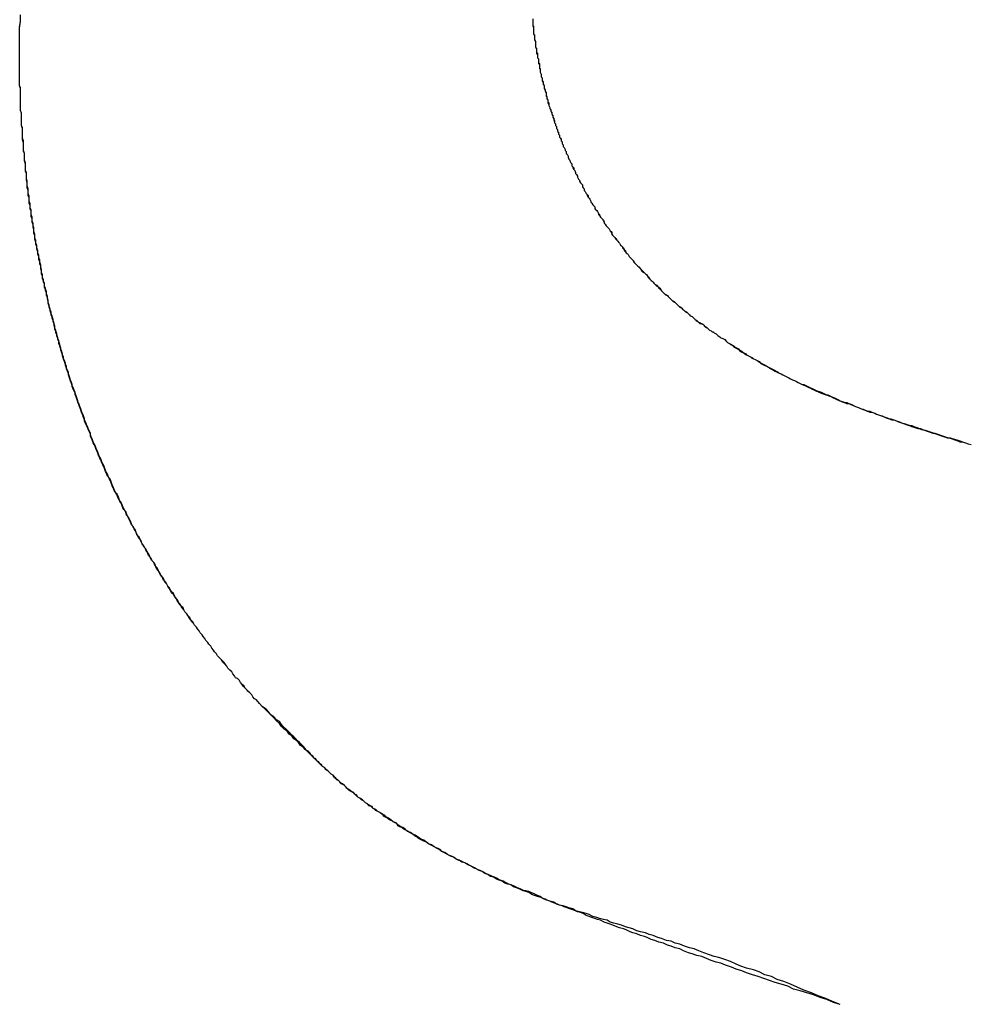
# Model space of a CAD drawing. Extents: x -55 to 3310, y -427 to 1727.
# Tile 9 of 79: x 990.32 to 991.314, y 530.56 to 531.591. Entities that reach past the tile are written whole.
import ezdxf

# ---------------------------------------------------------------- set-up
doc = ezdxf.new("R2010")
doc.units = 0
doc.linetypes.add('DURCHGEHEND', pattern=[0])
doc.layers.add('KF_PASSIO_SUB_15_FRONT', color=7, linetype='DURCHGEHEND')

# ---------------------------------------------------------------- blocks, each defined once
blk = doc.blocks.new('KF_PASSIO_SUB_15_FRONT')
at = {"layer": 'KF_PASSIO_SUB_15_FRONT'}
for points in [[(-239.963, -390.212, 0), (-239.963, -390.205, 0), (-239.963, -390.199, 0), (-239.963, -390.193, 0), (-239.963, -390.186, 0), (-239.963, -390.18, 0), (-239.962, -390.174, 0), (-239.962, -390.167, 0)], [(-239.963, -390.212, 0), (-239.963, -390.205, 0), (-239.963, -390.199, 0), (-239.963, -390.193, 0), (-239.963, -390.187, 0), (-239.963, -390.181, 0), (-239.962, -390.174, 0), (-239.962, -390.168, 0)], [(-239.426, -390.171, 0), (-239.426, -390.173, 0), (-239.426, -390.174, 0), (-239.426, -390.176, 0), (-239.426, -390.178, 0), (-239.425, -390.179, 0), (-239.425, -390.181, 0), (-239.425, -390.182, 0), (-239.425, -390.184, 0), (-239.425, -390.185, 0), (-239.425, -390.187, 0), (-239.424, -390.189, 0), (-239.424, -390.19, 0), (-239.424, -390.192, 0), (-239.424, -390.193, 0), (-239.423, -390.195, 0), (-239.423, -390.196, 0), (-239.423, -390.198, 0), (-239.423, -390.199, 0), (-239.423, -390.201, 0), (-239.422, -390.203, 0), (-239.422, -390.204, 0), (-239.422, -390.206, 0), (-239.421, -390.207, 0), (-239.421, -390.209, 0), (-239.421, -390.21, 0), (-239.421, -390.212, 0), (-239.42, -390.213, 0), (-239.42, -390.215, 0), (-239.42, -390.217, 0), (-239.419, -390.218, 0), (-239.419, -390.22, 0), (-239.419, -390.221, 0), (-239.419, -390.223, 0), (-239.418, -390.224, 0), (-239.418, -390.226, 0), (-239.418, -390.227, 0), (-239.417, -390.229, 0), (-239.417, -390.23, 0), (-239.417, -390.232, 0), (-239.416, -390.233, 0), (-239.416, -390.235, 0), (-239.415, -390.237, 0), (-239.415, -390.238, 0), (-239.415, -390.24, 0), (-239.414, -390.241, 0), (-239.414, -390.243, 0), (-239.414, -390.244, 0), (-239.413, -390.246, 0), (-239.413, -390.247, 0), (-239.412, -390.249, 0), (-239.412, -390.25, 0), (-239.412, -390.252, 0), (-239.411, -390.253, 0), (-239.411, -390.255, 0), (-239.41, -390.256, 0), (-239.41, -390.258, 0), (-239.409, -390.259, 0), (-239.409, -390.261, 0), (-239.409, -390.262, 0), (-239.408, -390.264, 0), (-239.408, -390.265, 0), (-239.407, -390.267, 0), (-239.407, -390.268, 0), (-239.406, -390.27, 0), (-239.406, -390.271, 0), (-239.405, -390.273, 0), (-239.405, -390.274, 0), (-239.404, -390.276, 0), (-239.404, -390.277, 0), (-239.403, -390.279, 0), (-239.403, -390.28, 0), (-239.402, -390.281, 0), (-239.402, -390.283, 0), (-239.401, -390.284, 0), (-239.401, -390.286, 0), (-239.4, -390.287, 0), (-239.4, -390.289, 0), (-239.399, -390.29, 0), (-239.399, -390.292, 0), (-239.398, -390.293, 0), (-239.398, -390.295, 0), (-239.397, -390.296, 0), (-239.396, -390.298, 0), (-239.396, -390.299, 0), (-239.395, -390.3, 0), (-239.395, -390.302, 0), (-239.394, -390.303, 0), (-239.394, -390.305, 0), (-239.393, -390.306, 0), (-239.392, -390.308, 0), (-239.392, -390.309, 0), (-239.391, -390.31, 0), (-239.391, -390.312, 0), (-239.39, -390.313, 0), (-239.389, -390.315, 0), (-239.389, -390.316, 0), (-239.388, -390.318, 0), (-239.387, -390.319, 0), (-239.387, -390.32, 0), (-239.386, -390.322, 0), (-239.385, -390.323, 0), (-239.385, -390.325, 0), (-239.384, -390.326, 0), (-239.383, -390.327, 0), (-239.383, -390.329, 0), (-239.382, -390.33, 0), (-239.381, -390.332, 0), (-239.381, -390.333, 0), (-239.38, -390.334, 0), (-239.379, -390.336, 0), (-239.379, -390.337, 0), (-239.378, -390.339, 0), (-239.377, -390.34, 0), (-239.377, -390.341, 0), (-239.376, -390.343, 0), (-239.375, -390.344, 0), (-239.374, -390.345, 0), (-239.374, -390.347, 0), (-239.373, -390.348, 0), (-239.372, -390.349, 0), (-239.372, -390.351, 0), (-239.371, -390.352, 0), (-239.37, -390.354, 0), (-239.369, -390.355, 0), (-239.369, -390.356, 0), (-239.368, -390.358, 0), (-239.367, -390.359, 0), (-239.366, -390.36, 0), (-239.365, -390.362, 0), (-239.365, -390.363, 0), (-239.364, -390.364, 0), (-239.363, -390.366, 0), (-239.362, -390.367, 0), (-239.361, -390.368, 0), (-239.361, -390.369, 0), (-239.36, -390.371, 0), (-239.359, -390.372, 0), (-239.358, -390.373, 0), (-239.357, -390.375, 0), (-239.357, -390.376, 0), (-239.356, -390.377, 0), (-239.355, -390.379, 0), (-239.354, -390.38, 0), (-239.353, -390.381, 0), (-239.352, -390.382, 0), (-239.351, -390.384, 0), (-239.351, -390.385, 0), (-239.35, -390.386, 0), (-239.349, -390.388, 0), (-239.348, -390.389, 0), (-239.347, -390.39, 0), (-239.346, -390.391, 0), (-239.345, -390.393, 0), (-239.344, -390.394, 0), (-239.344, -390.395, 0), (-239.343, -390.396, 0), (-239.342, -390.398, 0), (-239.341, -390.399, 0), (-239.34, -390.4, 0), (-239.339, -390.401, 0), (-239.338, -390.403, 0), (-239.337, -390.404, 0), (-239.336, -390.405, 0), (-239.335, -390.406, 0), (-239.334, -390.408, 0), (-239.333, -390.409, 0), (-239.332, -390.41, 0), (-239.332, -390.411, 0), (-239.331, -390.412, 0), (-239.33, -390.414, 0), (-239.329, -390.415, 0), (-239.328, -390.416, 0), (-239.327, -390.417, 0), (-239.326, -390.418, 0), (-239.325, -390.42, 0), (-239.324, -390.421, 0), (-239.323, -390.422, 0), (-239.322, -390.423, 0), (-239.321, -390.424, 0), (-239.32, -390.425, 0), (-239.319, -390.427, 0), (-239.318, -390.428, 0), (-239.317, -390.429, 0), (-239.316, -390.43, 0), (-239.315, -390.431, 0), (-239.314, -390.432, 0), (-239.313, -390.433, 0), (-239.312, -390.435, 0), (-239.311, -390.436, 0), (-239.309, -390.437, 0), (-239.308, -390.438, 0), (-239.307, -390.439, 0), (-239.306, -390.44, 0), (-239.305, -390.441, 0), (-239.304, -390.442, 0), (-239.303, -390.444, 0), (-239.302, -390.445, 0), (-239.301, -390.446, 0), (-239.3, -390.447, 0), (-239.299, -390.448, 0), (-239.298, -390.449, 0), (-239.297, -390.45, 0), (-239.296, -390.451, 0), (-239.294, -390.452, 0), (-239.293, -390.453, 0), (-239.292, -390.455, 0), (-239.291, -390.456, 0), (-239.29, -390.457, 0), (-239.289, -390.458, 0), (-239.288, -390.459, 0), (-239.287, -390.46, 0), (-239.285, -390.461, 0), (-239.284, -390.462, 0), (-239.283, -390.463, 0), (-239.282, -390.464, 0), (-239.281, -390.465, 0), (-239.28, -390.466, 0), (-239.279, -390.467, 0), (-239.277, -390.468, 0), (-239.276, -390.469, 0), (-239.275, -390.47, 0), (-239.274, -390.471, 0), (-239.273, -390.472, 0), (-239.272, -390.473, 0), (-239.27, -390.474, 0), (-239.269, -390.475, 0), (-239.268, -390.476, 0), (-239.267, -390.477, 0), (-239.266, -390.478, 0), (-239.264, -390.479, 0), (-239.263, -390.48, 0), (-239.262, -390.481, 0), (-239.261, -390.482, 0), (-239.259, -390.483, 0), (-239.258, -390.484, 0), (-239.257, -390.485, 0), (-239.256, -390.486, 0), (-239.255, -390.487, 0), (-239.253, -390.488, 0), (-239.252, -390.489, 0), (-239.251, -390.489, 0), (-239.25, -390.49, 0), (-239.248, -390.491, 0), (-239.247, -390.492, 0), (-239.246, -390.493, 0), (-239.245, -390.494, 0), (-239.243, -390.495, 0), (-239.242, -390.496, 0), (-239.241, -390.497, 0), (-239.239, -390.498, 0), (-239.238, -390.499, 0), (-239.237, -390.499, 0), (-239.236, -390.5, 0), (-239.234, -390.501, 0), (-239.233, -390.502, 0), (-239.232, -390.503, 0), (-239.23, -390.504, 0)], [(-239.426, -390.171, 0), (-239.426, -390.173, 0), (-239.426, -390.174, 0), (-239.426, -390.176, 0), (-239.426, -390.177, 0), (-239.426, -390.179, 0), (-239.425, -390.18, 0), (-239.425, -390.182, 0), (-239.425, -390.184, 0), (-239.425, -390.185, 0), (-239.425, -390.187, 0), (-239.424, -390.188, 0), (-239.424, -390.19, 0), (-239.424, -390.191, 0), (-239.424, -390.193, 0), (-239.423, -390.195, 0), (-239.423, -390.196, 0), (-239.423, -390.198, 0), (-239.423, -390.199, 0), (-239.423, -390.201, 0), (-239.422, -390.202, 0), (-239.422, -390.204, 0), (-239.422, -390.205, 0), (-239.422, -390.207, 0), (-239.421, -390.209, 0), (-239.421, -390.21, 0), (-239.421, -390.212, 0), (-239.42, -390.213, 0), (-239.42, -390.215, 0), (-239.42, -390.216, 0), (-239.42, -390.218, 0), (-239.419, -390.219, 0), (-239.419, -390.221, 0), (-239.419, -390.222, 0), (-239.418, -390.224, 0), (-239.418, -390.226, 0), (-239.418, -390.227, 0), (-239.417, -390.229, 0), (-239.417, -390.23, 0), (-239.417, -390.232, 0), (-239.416, -390.233, 0), (-239.416, -390.235, 0), (-239.416, -390.236, 0), (-239.415, -390.238, 0), (-239.415, -390.239, 0), (-239.414, -390.241, 0), (-239.414, -390.242, 0), (-239.414, -390.244, 0), (-239.413, -390.245, 0), (-239.413, -390.247, 0), (-239.412, -390.248, 0), (-239.412, -390.25, 0), (-239.412, -390.251, 0), (-239.411, -390.253, 0), (-239.411, -390.254, 0), (-239.41, -390.256, 0), (-239.41, -390.258, 0), (-239.41, -390.259, 0), (-239.409, -390.261, 0), (-239.409, -390.262, 0), (-239.408, -390.264, 0), (-239.408, -390.265, 0), (-239.407, -390.266, 0), (-239.407, -390.268, 0), (-239.406, -390.269, 0), (-239.406, -390.271, 0), (-239.405, -390.272, 0), (-239.405, -390.274, 0), (-239.404, -390.275, 0), (-239.404, -390.277, 0), (-239.403, -390.278, 0), (-239.403, -390.28, 0), (-239.402, -390.281, 0), (-239.402, -390.283, 0), (-239.401, -390.284, 0), (-239.401, -390.286, 0), (-239.4, -390.287, 0), (-239.4, -390.289, 0), (-239.399, -390.29, 0), (-239.399, -390.292, 0), (-239.398, -390.293, 0), (-239.398, -390.295, 0), (-239.397, -390.296, 0), (-239.396, -390.297, 0), (-239.396, -390.299, 0), (-239.395, -390.3, 0), (-239.395, -390.302, 0), (-239.394, -390.303, 0), (-239.394, -390.305, 0), (-239.393, -390.306, 0), (-239.392, -390.308, 0), (-239.392, -390.309, 0), (-239.391, -390.31, 0), (-239.391, -390.312, 0), (-239.39, -390.313, 0), (-239.389, -390.315, 0), (-239.389, -390.316, 0), (-239.388, -390.318, 0), (-239.387, -390.319, 0), (-239.387, -390.32, 0), (-239.386, -390.322, 0), (-239.385, -390.323, 0), (-239.385, -390.325, 0), (-239.384, -390.326, 0), (-239.384, -390.327, 0), (-239.383, -390.329, 0), (-239.382, -390.33, 0), (-239.381, -390.332, 0), (-239.381, -390.333, 0), (-239.38, -390.334, 0), (-239.379, -390.336, 0), (-239.379, -390.337, 0), (-239.378, -390.339, 0), (-239.377, -390.34, 0), (-239.377, -390.341, 0), (-239.376, -390.343, 0), (-239.375, -390.344, 0), (-239.374, -390.345, 0), (-239.374, -390.347, 0), (-239.373, -390.348, 0), (-239.372, -390.349, 0), (-239.372, -390.351, 0), (-239.371, -390.352, 0), (-239.37, -390.354, 0), (-239.369, -390.355, 0), (-239.368, -390.356, 0), (-239.368, -390.358, 0), (-239.367, -390.359, 0), (-239.366, -390.36, 0), (-239.365, -390.362, 0), (-239.365, -390.363, 0), (-239.364, -390.364, 0), (-239.363, -390.366, 0), (-239.362, -390.367, 0), (-239.361, -390.368, 0), (-239.361, -390.37, 0), (-239.36, -390.371, 0), (-239.359, -390.372, 0), (-239.358, -390.373, 0), (-239.357, -390.375, 0), (-239.356, -390.376, 0), (-239.356, -390.377, 0), (-239.355, -390.379, 0), (-239.354, -390.38, 0), (-239.353, -390.381, 0), (-239.352, -390.383, 0), (-239.351, -390.384, 0), (-239.351, -390.385, 0), (-239.35, -390.386, 0), (-239.349, -390.388, 0), (-239.348, -390.389, 0), (-239.347, -390.39, 0), (-239.346, -390.391, 0), (-239.345, -390.393, 0), (-239.344, -390.394, 0), (-239.343, -390.395, 0), (-239.343, -390.397, 0), (-239.342, -390.398, 0), (-239.341, -390.399, 0), (-239.34, -390.4, 0), (-239.339, -390.402, 0), (-239.338, -390.403, 0), (-239.337, -390.404, 0), (-239.336, -390.405, 0), (-239.335, -390.406, 0), (-239.334, -390.408, 0), (-239.333, -390.409, 0), (-239.332, -390.41, 0), (-239.331, -390.411, 0), (-239.33, -390.413, 0), (-239.329, -390.414, 0), (-239.329, -390.415, 0), (-239.328, -390.416, 0), (-239.327, -390.417, 0), (-239.326, -390.418, 0), (-239.325, -390.42, 0), (-239.324, -390.421, 0), (-239.323, -390.422, 0), (-239.322, -390.423, 0), (-239.321, -390.424, 0), (-239.32, -390.426, 0), (-239.319, -390.427, 0), (-239.318, -390.428, 0), (-239.317, -390.429, 0), (-239.316, -390.43, 0), (-239.315, -390.431, 0), (-239.313, -390.433, 0), (-239.312, -390.434, 0), (-239.311, -390.435, 0), (-239.31, -390.436, 0), (-239.309, -390.437, 0), (-239.308, -390.438, 0), (-239.307, -390.439, 0), (-239.306, -390.44, 0), (-239.305, -390.442, 0), (-239.304, -390.443, 0), (-239.303, -390.444, 0), (-239.302, -390.445, 0), (-239.301, -390.446, 0), (-239.3, -390.447, 0), (-239.299, -390.448, 0), (-239.298, -390.449, 0), (-239.296, -390.45, 0), (-239.295, -390.451, 0), (-239.294, -390.453, 0), (-239.293, -390.454, 0), (-239.292, -390.455, 0), (-239.291, -390.456, 0), (-239.29, -390.457, 0), (-239.289, -390.458, 0), (-239.288, -390.459, 0), (-239.286, -390.46, 0), (-239.285, -390.461, 0), (-239.284, -390.462, 0), (-239.283, -390.463, 0), (-239.282, -390.464, 0), (-239.281, -390.465, 0), (-239.28, -390.466, 0), (-239.278, -390.467, 0), (-239.277, -390.468, 0), (-239.276, -390.469, 0), (-239.275, -390.47, 0), (-239.274, -390.471, 0), (-239.273, -390.472, 0), (-239.271, -390.473, 0), (-239.27, -390.474, 0), (-239.269, -390.475, 0), (-239.268, -390.476, 0), (-239.267, -390.477, 0), (-239.265, -390.478, 0), (-239.264, -390.479, 0), (-239.263, -390.48, 0), (-239.262, -390.481, 0), (-239.261, -390.482, 0), (-239.259, -390.483, 0), (-239.258, -390.484, 0), (-239.257, -390.485, 0), (-239.256, -390.486, 0), (-239.254, -390.487, 0), (-239.253, -390.488, 0), (-239.252, -390.489, 0), (-239.251, -390.49, 0), (-239.249, -390.49, 0), (-239.248, -390.491, 0), (-239.247, -390.492, 0), (-239.246, -390.493, 0), (-239.244, -390.494, 0), (-239.243, -390.495, 0), (-239.242, -390.496, 0), (-239.241, -390.497, 0), (-239.239, -390.498, 0), (-239.238, -390.499, 0), (-239.237, -390.499, 0), (-239.236, -390.5, 0), (-239.234, -390.501, 0), (-239.233, -390.502, 0), (-239.232, -390.503, 0), (-239.23, -390.504, 0)], [(-239.715, -390.884, 0), (-239.717, -390.883, 0), (-239.719, -390.881, 0), (-239.72, -390.879, 0), (-239.722, -390.877, 0), (-239.724, -390.875, 0), (-239.725, -390.874, 0), (-239.727, -390.872, 0), (-239.728, -390.87, 0), (-239.73, -390.868, 0), (-239.732, -390.866, 0), (-239.733, -390.864, 0), (-239.735, -390.862, 0), (-239.737, -390.861, 0), (-239.738, -390.859, 0), (-239.74, -390.857, 0), (-239.741, -390.855, 0), (-239.743, -390.853, 0), (-239.745, -390.851, 0), (-239.746, -390.849, 0), (-239.748, -390.847, 0), (-239.749, -390.846, 0), (-239.751, -390.844, 0), (-239.752, -390.842, 0), (-239.754, -390.84, 0), (-239.756, -390.838, 0), (-239.757, -390.836, 0), (-239.759, -390.834, 0), (-239.76, -390.832, 0), (-239.762, -390.83, 0), (-239.763, -390.828, 0), (-239.765, -390.826, 0), (-239.766, -390.824, 0), (-239.768, -390.822, 0), (-239.769, -390.82, 0), (-239.771, -390.818, 0), (-239.772, -390.816, 0), (-239.774, -390.814, 0), (-239.775, -390.812, 0), (-239.777, -390.81, 0), (-239.778, -390.808, 0), (-239.78, -390.806, 0), (-239.781, -390.804, 0), (-239.782, -390.802, 0), (-239.784, -390.8, 0), (-239.785, -390.798, 0), (-239.787, -390.796, 0), (-239.788, -390.794, 0), (-239.79, -390.792, 0), (-239.791, -390.79, 0), (-239.792, -390.788, 0), (-239.794, -390.786, 0), (-239.795, -390.784, 0), (-239.797, -390.782, 0), (-239.798, -390.78, 0), (-239.799, -390.778, 0), (-239.801, -390.776, 0), (-239.802, -390.774, 0), (-239.804, -390.772, 0), (-239.805, -390.77, 0), (-239.806, -390.767, 0), (-239.808, -390.765, 0), (-239.809, -390.763, 0), (-239.81, -390.761, 0), (-239.812, -390.759, 0), (-239.813, -390.757, 0), (-239.814, -390.755, 0), (-239.816, -390.753, 0), (-239.817, -390.751, 0), (-239.818, -390.748, 0), (-239.819, -390.746, 0), (-239.821, -390.744, 0), (-239.822, -390.742, 0), (-239.823, -390.74, 0), (-239.825, -390.738, 0), (-239.826, -390.736, 0), (-239.827, -390.733, 0), (-239.828, -390.731, 0), (-239.83, -390.729, 0), (-239.831, -390.727, 0), (-239.832, -390.725, 0), (-239.833, -390.723, 0), (-239.835, -390.72, 0), (-239.836, -390.718, 0), (-239.837, -390.716, 0), (-239.838, -390.714, 0), (-239.84, -390.712, 0), (-239.841, -390.709, 0), (-239.842, -390.707, 0), (-239.843, -390.705, 0), (-239.844, -390.703, 0), (-239.846, -390.701, 0), (-239.847, -390.698, 0), (-239.848, -390.696, 0), (-239.849, -390.694, 0), (-239.85, -390.692, 0), (-239.851, -390.689, 0), (-239.852, -390.687, 0), (-239.854, -390.685, 0), (-239.855, -390.683, 0), (-239.856, -390.68, 0), (-239.857, -390.678, 0), (-239.858, -390.676, 0), (-239.859, -390.674, 0), (-239.86, -390.671, 0), (-239.861, -390.669, 0), (-239.863, -390.667, 0), (-239.864, -390.665, 0), (-239.865, -390.662, 0), (-239.866, -390.66, 0), (-239.867, -390.658, 0), (-239.868, -390.655, 0), (-239.869, -390.653, 0), (-239.87, -390.651, 0), (-239.871, -390.648, 0), (-239.872, -390.646, 0), (-239.873, -390.644, 0), (-239.874, -390.642, 0), (-239.875, -390.639, 0), (-239.876, -390.637, 0), (-239.877, -390.635, 0), (-239.878, -390.632, 0), (-239.879, -390.63, 0), (-239.88, -390.628, 0), (-239.881, -390.625, 0), (-239.882, -390.623, 0), (-239.883, -390.621, 0), (-239.884, -390.618, 0), (-239.885, -390.616, 0), (-239.886, -390.614, 0), (-239.887, -390.611, 0), (-239.888, -390.609, 0), (-239.889, -390.606, 0), (-239.89, -390.604, 0), (-239.891, -390.602, 0), (-239.892, -390.599, 0), (-239.893, -390.597, 0), (-239.894, -390.595, 0), (-239.895, -390.592, 0), (-239.895, -390.59, 0), (-239.896, -390.587, 0), (-239.897, -390.585, 0), (-239.898, -390.583, 0), (-239.899, -390.58, 0), (-239.9, -390.578, 0), (-239.901, -390.575, 0), (-239.902, -390.573, 0), (-239.902, -390.571, 0), (-239.903, -390.568, 0), (-239.904, -390.566, 0), (-239.905, -390.563, 0), (-239.906, -390.561, 0), (-239.907, -390.559, 0), (-239.908, -390.556, 0), (-239.908, -390.554, 0), (-239.909, -390.551, 0), (-239.91, -390.549, 0), (-239.911, -390.546, 0), (-239.912, -390.544, 0), (-239.912, -390.541, 0), (-239.913, -390.539, 0), (-239.914, -390.537, 0), (-239.915, -390.534, 0), (-239.915, -390.532, 0), (-239.916, -390.529, 0), (-239.917, -390.527, 0), (-239.918, -390.524, 0), (-239.918, -390.522, 0), (-239.919, -390.519, 0), (-239.92, -390.517, 0), (-239.921, -390.514, 0), (-239.921, -390.512, 0), (-239.922, -390.509, 0), (-239.923, -390.507, 0), (-239.923, -390.505, 0), (-239.924, -390.502, 0), (-239.925, -390.5, 0), (-239.925, -390.497, 0), (-239.926, -390.495, 0), (-239.927, -390.492, 0), (-239.927, -390.49, 0), (-239.928, -390.487, 0), (-239.929, -390.485, 0), (-239.929, -390.482, 0), (-239.93, -390.48, 0), (-239.931, -390.477, 0), (-239.931, -390.475, 0), (-239.932, -390.472, 0), (-239.933, -390.469, 0), (-239.933, -390.467, 0), (-239.934, -390.464, 0), (-239.934, -390.462, 0), (-239.935, -390.459, 0), (-239.935, -390.457, 0), (-239.936, -390.454, 0), (-239.937, -390.452, 0), (-239.937, -390.449, 0), (-239.938, -390.447, 0), (-239.938, -390.444, 0), (-239.939, -390.442, 0), (-239.939, -390.439, 0), (-239.94, -390.437, 0), (-239.94, -390.434, 0), (-239.941, -390.431, 0), (-239.941, -390.429, 0), (-239.942, -390.426, 0), (-239.942, -390.424, 0), (-239.943, -390.421, 0), (-239.943, -390.419, 0), (-239.944, -390.416, 0), (-239.944, -390.414, 0), (-239.945, -390.411, 0), (-239.945, -390.408, 0), (-239.946, -390.406, 0), (-239.946, -390.403, 0), (-239.947, -390.401, 0), (-239.947, -390.398, 0), (-239.948, -390.396, 0), (-239.948, -390.393, 0), (-239.948, -390.39, 0), (-239.949, -390.388, 0), (-239.949, -390.385, 0), (-239.95, -390.383, 0), (-239.95, -390.38, 0), (-239.951, -390.378, 0), (-239.951, -390.375, 0), (-239.951, -390.372, 0), (-239.952, -390.37, 0), (-239.952, -390.367, 0), (-239.952, -390.365, 0), (-239.953, -390.362, 0), (-239.953, -390.359, 0), (-239.953, -390.357, 0), (-239.954, -390.354, 0), (-239.954, -390.352, 0), (-239.954, -390.349, 0), (-239.955, -390.346, 0), (-239.955, -390.344, 0), (-239.955, -390.341, 0), (-239.956, -390.338, 0), (-239.956, -390.336, 0), (-239.956, -390.333, 0), (-239.957, -390.331, 0), (-239.957, -390.328, 0), (-239.957, -390.325, 0), (-239.957, -390.323, 0), (-239.958, -390.32, 0), (-239.958, -390.318, 0), (-239.958, -390.315, 0), (-239.958, -390.312, 0), (-239.959, -390.31, 0), (-239.959, -390.307, 0), (-239.959, -390.304, 0), (-239.959, -390.302, 0), (-239.959, -390.299, 0), (-239.96, -390.296, 0), (-239.96, -390.294, 0), (-239.96, -390.291, 0), (-239.96, -390.289, 0), (-239.96, -390.286, 0), (-239.961, -390.283, 0), (-239.961, -390.281, 0), (-239.961, -390.278, 0), (-239.961, -390.275, 0), (-239.961, -390.273, 0), (-239.961, -390.27, 0), (-239.962, -390.267, 0), (-239.962, -390.265, 0), (-239.962, -390.262, 0), (-239.962, -390.259, 0), (-239.962, -390.257, 0), (-239.962, -390.254, 0), (-239.962, -390.252, 0), (-239.962, -390.249, 0), (-239.962, -390.246, 0), (-239.962, -390.244, 0), (-239.963, -390.241, 0), (-239.963, -390.238, 0), (-239.963, -390.236, 0), (-239.963, -390.233, 0), (-239.963, -390.23, 0), (-239.963, -390.228, 0), (-239.963, -390.225, 0), (-239.963, -390.222, 0), (-239.963, -390.22, 0), (-239.963, -390.217, 0), (-239.963, -390.214, 0), (-239.963, -390.212, 0)], [(-239.715, -390.884, 0), (-239.717, -390.883, 0), (-239.719, -390.881, 0), (-239.72, -390.879, 0), (-239.722, -390.877, 0), (-239.724, -390.875, 0), (-239.725, -390.874, 0), (-239.727, -390.872, 0), (-239.729, -390.87, 0), (-239.73, -390.868, 0), (-239.732, -390.866, 0), (-239.733, -390.864, 0), (-239.735, -390.862, 0), (-239.737, -390.861, 0), (-239.738, -390.859, 0), (-239.74, -390.857, 0), (-239.741, -390.855, 0), (-239.743, -390.853, 0), (-239.745, -390.851, 0), (-239.746, -390.849, 0), (-239.748, -390.847, 0), (-239.749, -390.845, 0), (-239.751, -390.843, 0), (-239.753, -390.841, 0), (-239.754, -390.84, 0), (-239.756, -390.838, 0), (-239.757, -390.836, 0), (-239.759, -390.834, 0), (-239.76, -390.832, 0), (-239.762, -390.83, 0), (-239.763, -390.828, 0), (-239.765, -390.826, 0), (-239.766, -390.824, 0), (-239.768, -390.822, 0), (-239.769, -390.82, 0), (-239.771, -390.818, 0), (-239.772, -390.816, 0), (-239.774, -390.814, 0), (-239.775, -390.812, 0), (-239.777, -390.81, 0), (-239.778, -390.808, 0), (-239.78, -390.806, 0), (-239.781, -390.804, 0), (-239.783, -390.802, 0), (-239.784, -390.8, 0), (-239.786, -390.798, 0), (-239.787, -390.796, 0), (-239.788, -390.794, 0), (-239.79, -390.792, 0), (-239.791, -390.79, 0), (-239.793, -390.788, 0), (-239.794, -390.786, 0), (-239.796, -390.784, 0), (-239.797, -390.781, 0), (-239.798, -390.779, 0), (-239.8, -390.777, 0), (-239.801, -390.775, 0), (-239.802, -390.773, 0), (-239.804, -390.771, 0), (-239.805, -390.769, 0), (-239.807, -390.767, 0), (-239.808, -390.765, 0), (-239.809, -390.763, 0), (-239.811, -390.761, 0), (-239.812, -390.758, 0), (-239.813, -390.756, 0), (-239.815, -390.754, 0), (-239.816, -390.752, 0), (-239.817, -390.75, 0), (-239.819, -390.748, 0), (-239.82, -390.746, 0), (-239.821, -390.743, 0), (-239.822, -390.741, 0), (-239.824, -390.739, 0), (-239.825, -390.737, 0), (-239.826, -390.735, 0), (-239.828, -390.733, 0), (-239.829, -390.731, 0), (-239.83, -390.728, 0), (-239.831, -390.726, 0), (-239.833, -390.724, 0), (-239.834, -390.722, 0), (-239.835, -390.72, 0), (-239.836, -390.717, 0), (-239.838, -390.715, 0), (-239.839, -390.713, 0), (-239.84, -390.711, 0), (-239.841, -390.709, 0), (-239.842, -390.706, 0), (-239.844, -390.704, 0), (-239.845, -390.702, 0), (-239.846, -390.7, 0), (-239.847, -390.697, 0), (-239.848, -390.695, 0), (-239.849, -390.693, 0), (-239.851, -390.691, 0), (-239.852, -390.688, 0), (-239.853, -390.686, 0), (-239.854, -390.684, 0), (-239.855, -390.682, 0), (-239.856, -390.679, 0), (-239.857, -390.677, 0), (-239.859, -390.675, 0), (-239.86, -390.673, 0), (-239.861, -390.67, 0), (-239.862, -390.668, 0), (-239.863, -390.666, 0), (-239.864, -390.664, 0), (-239.865, -390.661, 0), (-239.866, -390.659, 0), (-239.867, -390.657, 0), (-239.868, -390.654, 0), (-239.869, -390.652, 0), (-239.871, -390.65, 0), (-239.872, -390.647, 0), (-239.873, -390.645, 0), (-239.874, -390.643, 0), (-239.875, -390.64, 0), (-239.876, -390.638, 0), (-239.877, -390.636, 0), (-239.878, -390.633, 0), (-239.879, -390.631, 0), (-239.88, -390.629, 0), (-239.881, -390.626, 0), (-239.882, -390.624, 0), (-239.883, -390.622, 0), (-239.884, -390.619, 0), (-239.885, -390.617, 0), (-239.886, -390.615, 0), (-239.887, -390.612, 0), (-239.888, -390.61, 0), (-239.889, -390.608, 0), (-239.889, -390.605, 0), (-239.89, -390.603, 0), (-239.891, -390.601, 0), (-239.892, -390.598, 0), (-239.893, -390.596, 0), (-239.894, -390.593, 0), (-239.895, -390.591, 0), (-239.896, -390.589, 0), (-239.897, -390.586, 0), (-239.898, -390.584, 0), (-239.899, -390.581, 0), (-239.899, -390.579, 0), (-239.9, -390.577, 0), (-239.901, -390.574, 0), (-239.902, -390.572, 0), (-239.903, -390.569, 0), (-239.904, -390.567, 0), (-239.905, -390.565, 0), (-239.905, -390.562, 0), (-239.906, -390.56, 0), (-239.907, -390.557, 0), (-239.908, -390.555, 0), (-239.909, -390.552, 0), (-239.91, -390.55, 0), (-239.91, -390.548, 0), (-239.911, -390.545, 0), (-239.912, -390.543, 0), (-239.913, -390.54, 0), (-239.914, -390.538, 0), (-239.914, -390.535, 0), (-239.915, -390.533, 0), (-239.916, -390.53, 0), (-239.917, -390.528, 0), (-239.917, -390.525, 0), (-239.918, -390.523, 0), (-239.919, -390.521, 0), (-239.92, -390.518, 0), (-239.92, -390.516, 0), (-239.921, -390.513, 0), (-239.922, -390.511, 0), (-239.922, -390.508, 0), (-239.923, -390.506, 0), (-239.924, -390.503, 0), (-239.924, -390.501, 0), (-239.925, -390.498, 0), (-239.926, -390.496, 0), (-239.926, -390.493, 0), (-239.927, -390.491, 0), (-239.928, -390.488, 0), (-239.928, -390.486, 0), (-239.929, -390.483, 0), (-239.93, -390.481, 0), (-239.93, -390.478, 0), (-239.931, -390.476, 0), (-239.932, -390.473, 0), (-239.932, -390.471, 0), (-239.933, -390.468, 0), (-239.933, -390.466, 0), (-239.934, -390.463, 0), (-239.935, -390.461, 0), (-239.935, -390.458, 0), (-239.936, -390.456, 0), (-239.936, -390.453, 0), (-239.937, -390.451, 0), (-239.937, -390.448, 0), (-239.938, -390.446, 0), (-239.939, -390.443, 0), (-239.939, -390.44, 0), (-239.94, -390.438, 0), (-239.94, -390.435, 0), (-239.941, -390.433, 0), (-239.941, -390.43, 0), (-239.942, -390.428, 0), (-239.942, -390.425, 0), (-239.943, -390.423, 0), (-239.943, -390.42, 0), (-239.944, -390.418, 0), (-239.944, -390.415, 0), (-239.945, -390.412, 0), (-239.945, -390.41, 0), (-239.946, -390.407, 0), (-239.946, -390.405, 0), (-239.947, -390.402, 0), (-239.947, -390.4, 0), (-239.947, -390.397, 0), (-239.948, -390.394, 0), (-239.948, -390.392, 0), (-239.949, -390.389, 0), (-239.949, -390.387, 0), (-239.95, -390.384, 0), (-239.95, -390.382, 0), (-239.95, -390.379, 0), (-239.951, -390.376, 0), (-239.951, -390.374, 0), (-239.951, -390.371, 0), (-239.952, -390.369, 0), (-239.952, -390.366, 0), (-239.953, -390.364, 0), (-239.953, -390.361, 0), (-239.953, -390.358, 0), (-239.954, -390.356, 0), (-239.954, -390.353, 0), (-239.954, -390.351, 0), (-239.955, -390.348, 0), (-239.955, -390.345, 0), (-239.955, -390.343, 0), (-239.956, -390.34, 0), (-239.956, -390.338, 0), (-239.956, -390.335, 0), (-239.956, -390.332, 0), (-239.957, -390.33, 0), (-239.957, -390.327, 0), (-239.957, -390.325, 0), (-239.957, -390.322, 0), (-239.958, -390.319, 0), (-239.958, -390.317, 0), (-239.958, -390.314, 0), (-239.958, -390.312, 0), (-239.959, -390.309, 0), (-239.959, -390.306, 0), (-239.959, -390.304, 0), (-239.959, -390.301, 0), (-239.96, -390.298, 0), (-239.96, -390.296, 0), (-239.96, -390.293, 0), (-239.96, -390.291, 0), (-239.96, -390.288, 0), (-239.96, -390.285, 0), (-239.961, -390.283, 0), (-239.961, -390.28, 0), (-239.961, -390.277, 0), (-239.961, -390.275, 0), (-239.961, -390.272, 0), (-239.961, -390.27, 0), (-239.962, -390.267, 0), (-239.962, -390.264, 0), (-239.962, -390.262, 0), (-239.962, -390.259, 0), (-239.962, -390.256, 0), (-239.962, -390.254, 0), (-239.962, -390.251, 0), (-239.962, -390.249, 0), (-239.962, -390.246, 0), (-239.962, -390.243, 0), (-239.963, -390.241, 0), (-239.963, -390.238, 0), (-239.963, -390.235, 0), (-239.963, -390.233, 0), (-239.963, -390.23, 0), (-239.963, -390.227, 0), (-239.963, -390.225, 0), (-239.963, -390.222, 0), (-239.963, -390.22, 0), (-239.963, -390.217, 0), (-239.963, -390.214, 0), (-239.963, -390.212, 0)], [(-239.23, -390.504, 0), (-239.229, -390.505, 0), (-239.227, -390.506, 0), (-239.225, -390.507, 0), (-239.224, -390.508, 0), (-239.222, -390.51, 0), (-239.22, -390.511, 0), (-239.219, -390.512, 0), (-239.217, -390.513, 0), (-239.215, -390.514, 0), (-239.214, -390.515, 0), (-239.212, -390.516, 0), (-239.21, -390.517, 0), (-239.209, -390.519, 0), (-239.207, -390.52, 0), (-239.205, -390.521, 0), (-239.203, -390.522, 0), (-239.202, -390.523, 0), (-239.2, -390.524, 0), (-239.198, -390.525, 0), (-239.197, -390.526, 0), (-239.195, -390.527, 0), (-239.193, -390.528, 0), (-239.191, -390.529, 0), (-239.19, -390.53, 0), (-239.188, -390.531, 0), (-239.186, -390.532, 0), (-239.184, -390.533, 0), (-239.182, -390.534, 0), (-239.181, -390.535, 0), (-239.179, -390.536, 0), (-239.177, -390.537, 0), (-239.175, -390.538, 0), (-239.173, -390.539, 0), (-239.171, -390.54, 0), (-239.169, -390.541, 0), (-239.168, -390.542, 0), (-239.166, -390.543, 0), (-239.164, -390.544, 0), (-239.162, -390.545, 0), (-239.16, -390.546, 0), (-239.158, -390.547, 0), (-239.156, -390.548, 0), (-239.154, -390.549, 0), (-239.152, -390.55, 0), (-239.15, -390.551, 0), (-239.148, -390.552, 0), (-239.146, -390.553, 0), (-239.144, -390.554, 0), (-239.142, -390.554, 0), (-239.14, -390.555, 0), (-239.138, -390.556, 0), (-239.136, -390.557, 0), (-239.134, -390.558, 0), (-239.132, -390.559, 0), (-239.13, -390.56, 0), (-239.128, -390.561, 0), (-239.126, -390.562, 0), (-239.124, -390.563, 0), (-239.121, -390.564, 0), (-239.119, -390.565, 0), (-239.117, -390.565, 0), (-239.115, -390.566, 0), (-239.113, -390.567, 0), (-239.11, -390.568, 0), (-239.108, -390.569, 0), (-239.106, -390.57, 0), (-239.104, -390.571, 0), (-239.101, -390.572, 0), (-239.099, -390.573, 0), (-239.097, -390.574, 0), (-239.095, -390.574, 0), (-239.092, -390.575, 0), (-239.09, -390.576, 0), (-239.088, -390.577, 0), (-239.085, -390.578, 0), (-239.083, -390.579, 0), (-239.08, -390.58, 0), (-239.078, -390.581, 0), (-239.075, -390.582, 0), (-239.073, -390.583, 0), (-239.071, -390.583, 0), (-239.068, -390.584, 0), (-239.066, -390.585, 0), (-239.063, -390.586, 0), (-239.06, -390.587, 0), (-239.058, -390.588, 0), (-239.055, -390.589, 0), (-239.053, -390.59, 0), (-239.05, -390.591, 0), (-239.048, -390.591, 0), (-239.045, -390.592, 0), (-239.042, -390.593, 0), (-239.04, -390.594, 0), (-239.037, -390.595, 0), (-239.034, -390.596, 0), (-239.031, -390.597, 0), (-239.029, -390.598, 0), (-239.026, -390.599, 0), (-239.023, -390.6, 0), (-239.02, -390.6, 0), (-239.018, -390.601, 0), (-239.015, -390.602, 0), (-239.012, -390.603, 0), (-239.009, -390.604, 0), (-239.006, -390.605, 0), (-239.003, -390.606, 0), (-239, -390.607, 0), (-238.997, -390.608, 0), (-238.994, -390.609, 0), (-238.992, -390.61, 0), (-238.989, -390.61, 0), (-238.986, -390.611, 0), (-238.982, -390.612, 0), (-238.979, -390.613, 0), (-238.976, -390.614, 0), (-238.973, -390.615, 0), (-238.97, -390.616, 0), (-238.967, -390.617, 0)], [(-239.23, -390.504, 0), (-239.229, -390.505, 0), (-239.227, -390.506, 0), (-239.225, -390.507, 0), (-239.223, -390.509, 0), (-239.222, -390.51, 0), (-239.22, -390.511, 0), (-239.218, -390.512, 0), (-239.216, -390.514, 0), (-239.215, -390.515, 0), (-239.213, -390.516, 0), (-239.211, -390.517, 0), (-239.209, -390.518, 0), (-239.207, -390.519, 0), (-239.206, -390.52, 0), (-239.204, -390.522, 0), (-239.202, -390.523, 0), (-239.2, -390.524, 0), (-239.198, -390.525, 0), (-239.196, -390.526, 0), (-239.195, -390.527, 0), (-239.193, -390.528, 0), (-239.191, -390.529, 0), (-239.189, -390.53, 0), (-239.187, -390.532, 0), (-239.185, -390.533, 0), (-239.183, -390.534, 0), (-239.181, -390.535, 0), (-239.179, -390.536, 0), (-239.178, -390.537, 0), (-239.176, -390.538, 0), (-239.174, -390.539, 0), (-239.172, -390.54, 0), (-239.17, -390.541, 0), (-239.168, -390.542, 0), (-239.166, -390.543, 0), (-239.164, -390.544, 0), (-239.162, -390.545, 0), (-239.16, -390.546, 0), (-239.158, -390.547, 0), (-239.156, -390.548, 0), (-239.154, -390.549, 0), (-239.152, -390.55, 0), (-239.15, -390.551, 0), (-239.148, -390.552, 0), (-239.146, -390.553, 0), (-239.144, -390.554, 0), (-239.141, -390.555, 0), (-239.139, -390.556, 0), (-239.137, -390.557, 0), (-239.135, -390.558, 0), (-239.133, -390.559, 0), (-239.131, -390.56, 0), (-239.129, -390.561, 0), (-239.127, -390.561, 0), (-239.124, -390.562, 0), (-239.122, -390.563, 0), (-239.12, -390.564, 0), (-239.118, -390.565, 0), (-239.116, -390.566, 0), (-239.113, -390.567, 0), (-239.111, -390.568, 0), (-239.109, -390.569, 0), (-239.107, -390.57, 0), (-239.104, -390.571, 0), (-239.102, -390.572, 0), (-239.1, -390.573, 0), (-239.097, -390.573, 0), (-239.095, -390.574, 0), (-239.093, -390.575, 0), (-239.09, -390.576, 0), (-239.088, -390.577, 0), (-239.085, -390.578, 0), (-239.083, -390.579, 0), (-239.081, -390.58, 0), (-239.078, -390.581, 0), (-239.076, -390.582, 0), (-239.073, -390.582, 0), (-239.071, -390.583, 0), (-239.068, -390.584, 0), (-239.066, -390.585, 0), (-239.063, -390.586, 0), (-239.061, -390.587, 0), (-239.058, -390.588, 0), (-239.056, -390.589, 0), (-239.053, -390.59, 0), (-239.051, -390.59, 0), (-239.048, -390.591, 0), (-239.045, -390.592, 0), (-239.043, -390.593, 0), (-239.04, -390.594, 0), (-239.038, -390.595, 0), (-239.035, -390.596, 0), (-239.032, -390.597, 0), (-239.029, -390.597, 0), (-239.027, -390.598, 0), (-239.024, -390.599, 0), (-239.021, -390.6, 0), (-239.019, -390.601, 0), (-239.016, -390.602, 0), (-239.013, -390.603, 0), (-239.01, -390.604, 0), (-239.007, -390.605, 0), (-239.005, -390.605, 0), (-239.002, -390.606, 0), (-238.999, -390.607, 0), (-238.996, -390.608, 0), (-238.993, -390.609, 0), (-238.99, -390.61, 0), (-238.987, -390.611, 0), (-238.984, -390.612, 0), (-238.981, -390.613, 0), (-238.979, -390.614, 0), (-238.976, -390.614, 0), (-238.973, -390.615, 0), (-238.97, -390.616, 0), (-238.967, -390.617, 0)], [(-239.104, -391.203, 0), (-239.111, -391.201, 0), (-239.118, -391.198, 0), (-239.125, -391.196, 0), (-239.132, -391.193, 0), (-239.139, -391.191, 0), (-239.146, -391.189, 0), (-239.153, -391.187, 0), (-239.159, -391.184, 0), (-239.166, -391.182, 0), (-239.172, -391.18, 0), (-239.178, -391.178, 0), (-239.184, -391.176, 0), (-239.19, -391.174, 0), (-239.196, -391.172, 0), (-239.202, -391.17, 0), (-239.207, -391.168, 0), (-239.213, -391.166, 0), (-239.218, -391.164, 0), (-239.224, -391.162, 0), (-239.229, -391.16, 0), (-239.234, -391.159, 0), (-239.239, -391.157, 0), (-239.244, -391.155, 0), (-239.249, -391.153, 0), (-239.254, -391.152, 0), (-239.259, -391.15, 0), (-239.263, -391.149, 0), (-239.268, -391.147, 0), (-239.272, -391.145, 0), (-239.277, -391.144, 0), (-239.281, -391.142, 0), (-239.285, -391.141, 0), (-239.289, -391.139, 0), (-239.294, -391.138, 0), (-239.298, -391.136, 0), (-239.302, -391.135, 0), (-239.306, -391.133, 0), (-239.309, -391.132, 0), (-239.313, -391.131, 0), (-239.317, -391.129, 0), (-239.321, -391.128, 0), (-239.324, -391.127, 0), (-239.328, -391.125, 0), (-239.331, -391.124, 0), (-239.335, -391.123, 0), (-239.338, -391.122, 0), (-239.342, -391.12, 0), (-239.345, -391.119, 0), (-239.348, -391.118, 0), (-239.351, -391.117, 0), (-239.355, -391.115, 0), (-239.358, -391.114, 0), (-239.361, -391.113, 0), (-239.364, -391.112, 0), (-239.367, -391.111, 0), (-239.37, -391.11, 0), (-239.373, -391.108, 0), (-239.376, -391.107, 0), (-239.379, -391.106, 0), (-239.381, -391.105, 0), (-239.384, -391.104, 0), (-239.387, -391.103, 0), (-239.39, -391.102, 0), (-239.393, -391.101, 0), (-239.395, -391.1, 0), (-239.398, -391.099, 0), (-239.4, -391.098, 0), (-239.403, -391.097, 0), (-239.406, -391.096, 0), (-239.408, -391.095, 0), (-239.411, -391.094, 0), (-239.413, -391.093, 0), (-239.416, -391.092, 0), (-239.418, -391.09, 0), (-239.421, -391.089, 0), (-239.423, -391.088, 0), (-239.425, -391.087, 0), (-239.428, -391.086, 0), (-239.43, -391.085, 0), (-239.433, -391.084, 0), (-239.435, -391.084, 0), (-239.437, -391.083, 0), (-239.439, -391.082, 0), (-239.442, -391.081, 0), (-239.444, -391.08, 0), (-239.446, -391.079, 0), (-239.449, -391.078, 0), (-239.451, -391.077, 0), (-239.453, -391.076, 0), (-239.455, -391.075, 0), (-239.457, -391.074, 0), (-239.46, -391.073, 0), (-239.462, -391.072, 0), (-239.464, -391.071, 0), (-239.466, -391.07, 0), (-239.468, -391.069, 0), (-239.47, -391.068, 0), (-239.473, -391.067, 0), (-239.475, -391.066, 0), (-239.477, -391.065, 0), (-239.479, -391.064, 0), (-239.481, -391.063, 0), (-239.483, -391.062, 0), (-239.485, -391.061, 0), (-239.487, -391.06, 0), (-239.489, -391.059, 0), (-239.491, -391.058, 0), (-239.493, -391.057, 0), (-239.495, -391.056, 0), (-239.497, -391.055, 0), (-239.499, -391.054, 0), (-239.501, -391.053, 0), (-239.504, -391.052, 0), (-239.506, -391.051, 0), (-239.507, -391.05, 0), (-239.509, -391.049, 0), (-239.511, -391.048, 0), (-239.513, -391.047, 0), (-239.515, -391.046, 0), (-239.517, -391.045, 0), (-239.519, -391.044, 0), (-239.521, -391.043, 0), (-239.523, -391.041, 0), (-239.525, -391.04, 0), (-239.527, -391.039, 0), (-239.529, -391.038, 0), (-239.531, -391.037, 0), (-239.533, -391.036, 0), (-239.535, -391.035, 0), (-239.536, -391.034, 0), (-239.538, -391.033, 0), (-239.54, -391.032, 0), (-239.542, -391.031, 0), (-239.544, -391.03, 0), (-239.546, -391.029, 0), (-239.547, -391.028, 0), (-239.549, -391.027, 0), (-239.551, -391.025, 0), (-239.553, -391.024, 0), (-239.555, -391.023, 0), (-239.556, -391.022, 0), (-239.558, -391.021, 0), (-239.56, -391.02, 0), (-239.562, -391.019, 0), (-239.563, -391.018, 0), (-239.565, -391.017, 0), (-239.567, -391.016, 0), (-239.568, -391.014, 0), (-239.57, -391.013, 0), (-239.572, -391.012, 0), (-239.573, -391.011, 0), (-239.575, -391.01, 0), (-239.577, -391.009, 0), (-239.578, -391.008, 0), (-239.58, -391.007, 0), (-239.582, -391.006, 0), (-239.583, -391.004, 0), (-239.585, -391.003, 0), (-239.586, -391.002, 0), (-239.588, -391.001, 0), (-239.59, -391, 0), (-239.591, -390.999, 0), (-239.593, -390.998, 0), (-239.594, -390.996, 0), (-239.596, -390.995, 0), (-239.598, -390.994, 0), (-239.599, -390.993, 0), (-239.601, -390.992, 0), (-239.602, -390.991, 0), (-239.604, -390.989, 0), (-239.606, -390.988, 0), (-239.607, -390.987, 0), (-239.609, -390.986, 0), (-239.61, -390.984, 0), (-239.612, -390.983, 0), (-239.613, -390.982, 0), (-239.615, -390.981, 0), (-239.617, -390.979, 0), (-239.618, -390.978, 0), (-239.62, -390.977, 0), (-239.622, -390.975, 0), (-239.623, -390.974, 0), (-239.625, -390.972, 0), (-239.627, -390.971, 0), (-239.628, -390.97, 0), (-239.63, -390.968, 0), (-239.632, -390.967, 0), (-239.633, -390.965, 0), (-239.635, -390.963, 0), (-239.637, -390.962, 0), (-239.639, -390.96, 0), (-239.64, -390.959, 0), (-239.642, -390.957, 0), (-239.644, -390.955, 0), (-239.646, -390.954, 0), (-239.648, -390.952, 0), (-239.65, -390.95, 0), (-239.652, -390.948, 0), (-239.654, -390.946, 0), (-239.656, -390.944, 0), (-239.658, -390.942, 0), (-239.66, -390.94, 0), (-239.662, -390.938, 0), (-239.664, -390.936, 0), (-239.666, -390.934, 0), (-239.669, -390.932, 0), (-239.671, -390.929, 0), (-239.673, -390.927, 0), (-239.676, -390.925, 0), (-239.678, -390.922, 0), (-239.681, -390.92, 0), (-239.683, -390.917, 0), (-239.686, -390.915, 0), (-239.689, -390.912, 0), (-239.691, -390.909, 0), (-239.694, -390.906, 0), (-239.697, -390.903, 0), (-239.7, -390.9, 0), (-239.703, -390.897, 0), (-239.706, -390.894, 0), (-239.709, -390.891, 0), (-239.712, -390.888, 0), (-239.715, -390.884, 0)], [(-239.104, -391.203, 0), (-239.112, -391.2, 0), (-239.119, -391.197, 0), (-239.127, -391.194, 0), (-239.134, -391.191, 0), (-239.142, -391.188, 0), (-239.149, -391.185, 0), (-239.156, -391.182, 0), (-239.163, -391.179, 0), (-239.17, -391.177, 0), (-239.176, -391.174, 0), (-239.183, -391.172, 0), (-239.189, -391.169, 0), (-239.195, -391.167, 0), (-239.202, -391.165, 0), (-239.208, -391.163, 0), (-239.213, -391.161, 0), (-239.219, -391.158, 0), (-239.225, -391.156, 0), (-239.231, -391.154, 0), (-239.236, -391.153, 0), (-239.241, -391.151, 0), (-239.247, -391.149, 0), (-239.252, -391.147, 0), (-239.257, -391.145, 0), (-239.262, -391.144, 0), (-239.267, -391.142, 0), (-239.272, -391.14, 0), (-239.277, -391.139, 0), (-239.281, -391.137, 0), (-239.286, -391.136, 0), (-239.291, -391.134, 0), (-239.295, -391.133, 0), (-239.3, -391.131, 0), (-239.304, -391.13, 0), (-239.308, -391.128, 0), (-239.313, -391.127, 0), (-239.317, -391.126, 0), (-239.321, -391.124, 0), (-239.325, -391.123, 0), (-239.329, -391.122, 0), (-239.333, -391.12, 0), (-239.337, -391.119, 0), (-239.341, -391.118, 0), (-239.345, -391.117, 0), (-239.348, -391.115, 0), (-239.352, -391.114, 0), (-239.356, -391.113, 0), (-239.359, -391.112, 0), (-239.363, -391.111, 0), (-239.367, -391.109, 0), (-239.37, -391.108, 0), (-239.374, -391.107, 0), (-239.377, -391.106, 0), (-239.381, -391.105, 0), (-239.384, -391.103, 0), (-239.388, -391.102, 0), (-239.391, -391.101, 0), (-239.394, -391.1, 0), (-239.398, -391.099, 0), (-239.401, -391.098, 0), (-239.404, -391.096, 0), (-239.408, -391.095, 0), (-239.411, -391.094, 0), (-239.414, -391.093, 0), (-239.417, -391.091, 0), (-239.421, -391.09, 0), (-239.424, -391.089, 0), (-239.427, -391.088, 0), (-239.43, -391.086, 0), (-239.433, -391.085, 0), (-239.436, -391.084, 0), (-239.44, -391.082, 0), (-239.443, -391.081, 0), (-239.446, -391.08, 0), (-239.449, -391.078, 0), (-239.452, -391.077, 0), (-239.455, -391.076, 0), (-239.458, -391.074, 0), (-239.461, -391.073, 0), (-239.464, -391.072, 0), (-239.467, -391.07, 0), (-239.47, -391.069, 0), (-239.473, -391.067, 0), (-239.476, -391.066, 0), (-239.479, -391.064, 0), (-239.482, -391.063, 0), (-239.485, -391.061, 0), (-239.488, -391.06, 0), (-239.491, -391.058, 0), (-239.494, -391.057, 0), (-239.497, -391.055, 0), (-239.5, -391.054, 0), (-239.503, -391.052, 0), (-239.506, -391.051, 0), (-239.509, -391.049, 0), (-239.512, -391.048, 0), (-239.515, -391.046, 0), (-239.518, -391.044, 0), (-239.521, -391.043, 0), (-239.524, -391.041, 0), (-239.526, -391.04, 0), (-239.529, -391.038, 0), (-239.532, -391.036, 0), (-239.535, -391.035, 0), (-239.538, -391.033, 0), (-239.54, -391.031, 0), (-239.543, -391.03, 0), (-239.546, -391.028, 0), (-239.549, -391.026, 0), (-239.551, -391.025, 0), (-239.554, -391.023, 0), (-239.557, -391.022, 0), (-239.559, -391.02, 0), (-239.562, -391.018, 0), (-239.564, -391.017, 0), (-239.567, -391.015, 0), (-239.569, -391.013, 0), (-239.572, -391.012, 0), (-239.574, -391.01, 0), (-239.577, -391.008, 0), (-239.579, -391.007, 0), (-239.581, -391.005, 0), (-239.584, -391.004, 0), (-239.586, -391.002, 0), (-239.588, -391.001, 0), (-239.59, -390.999, 0), (-239.593, -390.998, 0), (-239.595, -390.996, 0), (-239.597, -390.995, 0), (-239.599, -390.993, 0), (-239.601, -390.992, 0), (-239.603, -390.99, 0), (-239.605, -390.989, 0), (-239.607, -390.987, 0), (-239.609, -390.986, 0), (-239.611, -390.984, 0), (-239.612, -390.983, 0), (-239.614, -390.981, 0), (-239.616, -390.98, 0), (-239.618, -390.979, 0), (-239.62, -390.977, 0), (-239.621, -390.976, 0), (-239.623, -390.974, 0), (-239.624, -390.973, 0), (-239.626, -390.972, 0), (-239.628, -390.97, 0), (-239.629, -390.969, 0), (-239.631, -390.968, 0), (-239.632, -390.966, 0), (-239.634, -390.965, 0), (-239.635, -390.963, 0), (-239.637, -390.962, 0), (-239.638, -390.961, 0), (-239.64, -390.959, 0), (-239.641, -390.958, 0), (-239.643, -390.957, 0), (-239.644, -390.955, 0), (-239.646, -390.954, 0), (-239.647, -390.952, 0), (-239.649, -390.951, 0), (-239.65, -390.949, 0), (-239.652, -390.948, 0), (-239.653, -390.946, 0), (-239.655, -390.945, 0), (-239.656, -390.943, 0), (-239.658, -390.942, 0), (-239.659, -390.94, 0), (-239.661, -390.938, 0), (-239.663, -390.937, 0), (-239.664, -390.935, 0), (-239.666, -390.933, 0), (-239.668, -390.931, 0), (-239.67, -390.929, 0), (-239.672, -390.927, 0), (-239.674, -390.925, 0), (-239.676, -390.923, 0), (-239.678, -390.921, 0), (-239.68, -390.919, 0), (-239.682, -390.917, 0), (-239.684, -390.915, 0), (-239.687, -390.912, 0), (-239.689, -390.91, 0), (-239.691, -390.907, 0), (-239.694, -390.905, 0), (-239.697, -390.902, 0), (-239.7, -390.9, 0), (-239.702, -390.897, 0), (-239.705, -390.894, 0), (-239.709, -390.891, 0), (-239.712, -390.888, 0), (-239.715, -390.884, 0)]]:
    blk.add_polyline3d(points, dxfattribs=at)

msp = doc.modelspace()

# ---------------------------------------------------------------- block references
at = {"layer": 'KF_PASSIO_SUB_15_FRONT'}
msp.add_blockref('KF_PASSIO_SUB_15_FRONT', (1230.2834, 921.7627), dxfattribs=at)

doc.saveas('drawing.dxf')
